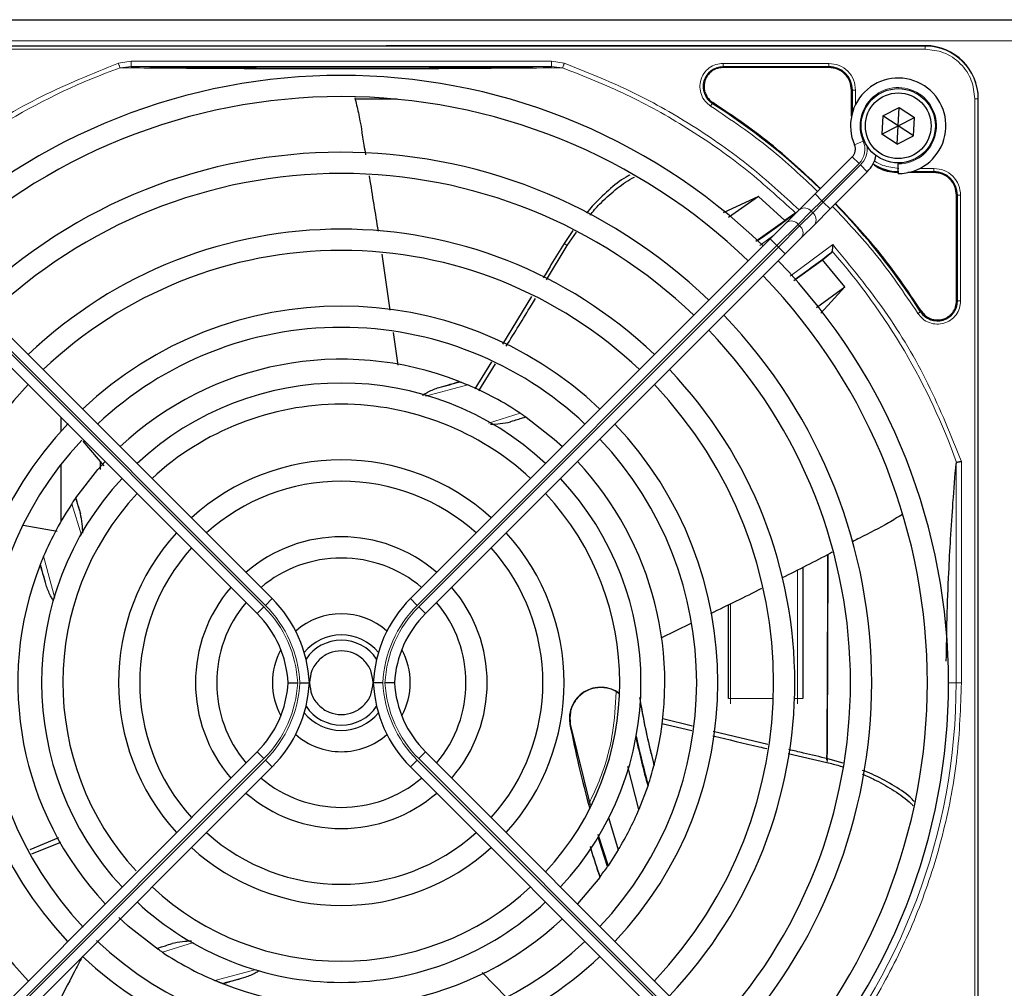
# Paper-space layout 'Blatt3' of a CAD drawing. Header units: millimetres. Extents: x 5 to 418, y 2 to 292.
# Tile 53 of 95: x 60 to 75, y 225 to 241. Entities that reach past the tile are written whole.
import ezdxf

# ---------------------------------------------------------------- set-up
doc = ezdxf.new("R2010")
doc.units = ezdxf.units.MM

psp = doc.layouts.new('Blatt3')

# ---------------------------------------------------------------- linework, layer by layer
at = {"color": 7, "linetype": 'Continuous', "lineweight": 25}
for p, q in [((54.5418, 240.5913), (133.8751, 240.5913)), ((55.8668, 240.1829), (74.2168, 240.1829)), ((74.2168, 240.1829), (65.7467, 240.1829)), ((72.7001, 239.8405), (71.0398, 239.8405)), ((73.0577, 239.0781), (73.0577, 239.4829)), ((65.9168, 239.3413), (65.2591, 239.3413)), ((75.0501, 220.9996), (75.0501, 239.3496)), ((73.5496, 239.0817), (73.8068, 239.2129)), ((73.7918, 238.9246), (73.8068, 239.2129)), ((73.8068, 239.2129), (74.049, 239.0558)), ((73.5496, 239.0817), (73.5347, 238.7934)), ((73.7918, 238.9246), (73.5496, 239.0817)), ((73.7918, 238.9246), (74.049, 239.0558)), ((74.034, 238.7675), (74.049, 239.0558)), ((73.5347, 238.7934), (73.7918, 238.9246)), ((73.7768, 238.6363), (73.7918, 238.9246)), ((74.034, 238.7675), (73.7918, 238.9246)), ((73.7768, 238.6363), (73.5347, 238.7934)), ((73.7768, 238.6363), (74.034, 238.7675)), ((72.4849, 237.8534), (73.0701, 238.4387)), ((73.7918, 238.3413), (73.7918, 238.3246)), ((73.7918, 238.1746), (73.7918, 238.3246)), ((73.3058, 238.203), (72.7206, 237.6177)), ((74.3501, 238.1905), (73.9452, 238.1905)), ((71.5957, 237.8155), (71.0396, 237.557)), ((71.5957, 237.8155), (71.1274, 237.4848)), ((72.011, 237.4386), (71.5957, 237.8155)), ((72.2432, 237.6118), (72.4849, 237.8534)), ((74.7077, 236.1726), (74.7077, 237.8329)), ((72.1668, 237.5471), (72.011, 237.4386)), ((72.0379, 237.4064), (72.2432, 237.6118)), ((72.7206, 237.6177), (72.4789, 237.376)), ((71.5522, 237.1092), (72.011, 237.4386)), ((71.7795, 237.148), (72.0379, 237.4064)), ((72.4789, 237.376), (72.2736, 237.1707)), ((68.6778, 237.2773), (68.5411, 237.0774)), ((68.5905, 237.0422), (68.7348, 237.2514)), ((72.2736, 237.1707), (72.0152, 236.9123)), ((63.956, 231.4961), (58.3041, 237.148)), ((66.1276, 231.4961), (71.7795, 237.148)), ((68.2668, 236.5035), (68.5905, 237.0422)), ((58.0684, 236.9123), (63.7203, 231.2604)), ((65.6759, 236.9073), (65.8032, 236.0261)), ((72.0152, 236.9123), (66.3633, 231.2604)), ((72.603, 236.8202), (72.7465, 236.939)), ((72.7465, 236.939), (72.7532, 236.9532)), ((72.1528, 236.4918), (72.603, 236.8202)), ((72.9551, 236.3968), (72.603, 236.8202)), ((72.5072, 236.0687), (72.9551, 236.3968)), ((72.5744, 235.9827), (72.9551, 236.3968)), ((68.0315, 236.2405), (67.5724, 235.4913)), ((65.854, 235.6746), (65.9281, 235.1619)), ((67.403, 235.2185), (67.1372, 234.7943)), ((67.202, 234.7594), (67.4629, 235.1849)), ((66.8954, 234.907), (66.9052, 234.9032)), ((60.6335, 234.3472), (60.6335, 234.1209)), ((67.9373, 234.3516), (67.9439, 234.347)), ((60.9806, 233.9715), (61.3085, 233.5798)), ((60.6335, 233.601), (60.6335, 232.704)), ((61.2585, 233.5249), (61.2585, 233.6396)), ((60.8648, 233.0702), (60.8694, 233.0767)), ((60.0418, 232.6501), (60.577, 232.5579)), ((60.3094, 232.0282), (60.3133, 232.038)), ((72.2918, 231.9856), (72.2918, 229.9246)), ((71.1251, 229.9246), (71.1251, 231.398)), ((70.5325, 231.1061), (70.0607, 230.8737)), ((70.5591, 229.49), (70.0913, 229.6072)), ((68.6392, 229.5214), (68.9493, 228.2523)), ((70.078, 229.5349), (70.5476, 229.422)), ((75.0501, 220.9996), (75.0501, 229.4697)), ((71.7418, 229.204), (70.8866, 229.4093)), ((63.7203, 229.0888), (58.0684, 223.4369)), ((66.3633, 229.0888), (72.0152, 223.4369)), ((72.0612, 229.0624), (72.6699, 228.9218)), ((72.9281, 228.9093), (72.6881, 228.9797)), ((58.3041, 223.2012), (63.956, 228.8531)), ((71.7795, 223.2012), (66.1276, 228.8531)), ((69.7183, 228.1841), (69.5409, 228.8576)), ((69.9584, 228.8868), (69.9543, 228.8711)), ((69.8577, 228.5502), (69.7183, 228.1841)), ((69.8624, 228.5641), (69.8577, 228.5502)), ((69.24, 228.0547), (69.394, 227.5497)), ((60.5999, 227.7354), (60.1458, 227.5476)), ((69.0735, 227.794), (69.2318, 227.2978)), ((60.1803, 227.4873), (60.6335, 227.6698)), ((69.394, 227.5497), (69.2318, 227.2978)), ((69.2318, 227.2978), (69.226, 227.2895)), ((69.1011, 227.1163), (68.7516, 226.7005)), ((69.1068, 227.1238), (69.1011, 227.1163)), ((62.1463, 225.9976), (62.1397, 226.0022)), ((67.6347, 225.2299), (67.2547, 225.6204)), ((63.1882, 225.4422), (63.1784, 225.4461))]:
    psp.add_line(p, q, dxfattribs=at)
at = {"color": 7, "linetype": 'Continuous', "lineweight": 18}
for p, q in [((54.5418, 240.2579), (133.8751, 240.2579)), ((74.2168, 240.1776), (55.8668, 240.1776)), ((74.2168, 240.1278), (55.8668, 240.1278)), ((74.2168, 240.1829), (74.2168, 240.1776)), ((74.2168, 240.1278), (74.2168, 240.1776)), ((61.5389, 239.9067), (61.7408, 239.9398)), ((61.5645, 239.835), (61.7408, 239.8565)), ((61.7408, 239.9398), (68.3428, 239.9398)), ((61.7408, 239.8565), (68.3428, 239.8565)), ((68.3428, 239.9398), (68.5442, 239.9069)), ((68.3428, 239.8565), (68.5187, 239.8351)), ((71.0398, 239.9054), (72.7001, 239.9054)), ((71.0398, 239.8555), (72.7001, 239.8555)), ((71.0398, 239.8405), (71.0398, 239.8555)), ((72.7001, 239.8405), (72.7001, 239.8555)), ((73.0577, 239.4829), (73.0727, 239.4829)), ((73.0727, 239.4829), (73.0727, 239.1375)), ((73.1226, 239.4829), (73.1226, 239.2632)), ((74.995, 220.9996), (74.995, 239.3496)), ((74.995, 239.3496), (75.0448, 239.3496)), ((75.0448, 220.9996), (75.0448, 239.3496)), ((75.0448, 239.3496), (75.0501, 239.3496)), ((70.8785, 239.2893), (70.8704, 239.2767)), ((73.2423, 238.6837), (73.1049, 238.6234)), ((73.1762, 238.3326), (73.0701, 238.4387)), ((73.1762, 238.3326), (72.591, 237.7474)), ((72.6145, 237.7238), (73.1998, 238.309)), ((73.3058, 238.203), (73.1998, 238.309)), ((74.1304, 238.2554), (74.35, 238.2554)), ((74.0047, 238.2055), (74.3501, 238.2055)), ((74.3501, 238.1905), (74.3501, 238.2055)), ((72.591, 237.7474), (72.4849, 237.8534)), ((74.7077, 237.8329), (74.7227, 237.8329)), ((74.7227, 237.8329), (74.7227, 236.1726)), ((74.7726, 237.8329), (74.7726, 236.1726)), ((72.591, 237.7474), (72.4243, 237.5807)), ((72.4479, 237.5571), (72.6145, 237.7238)), ((72.591, 237.7474), (72.6145, 237.7238)), ((72.7206, 237.6177), (72.6145, 237.7238)), ((72.4243, 237.5807), (72.2189, 237.3753)), ((72.2425, 237.3517), (72.4479, 237.5571)), ((72.4479, 237.5571), (72.4243, 237.5807)), ((72.2189, 237.3753), (71.8856, 237.042)), ((71.9092, 237.0184), (72.2425, 237.3517)), ((72.2189, 237.3753), (72.2425, 237.3517)), ((71.835, 237.2035), (71.6194, 237.0455)), ((63.8264, 231.3665), (58.1744, 237.0184)), ((58.198, 237.042), (63.85, 231.39)), ((71.8856, 237.042), (66.2337, 231.39)), ((66.2572, 231.3665), (71.9092, 237.0184)), ((68.5905, 237.0422), (68.5411, 237.0774)), ((71.8856, 237.042), (71.7795, 237.148)), ((71.9092, 237.0184), (71.8856, 237.042)), ((72.0152, 236.9123), (71.9092, 237.0184)), ((72.0919, 236.5597), (72.7628, 237.0572)), ((74.7077, 236.1726), (74.7227, 236.1726)), ((74.1439, 236.0032), (74.1565, 236.0113)), ((67.0293, 234.8524), (66.3639, 234.6757)), ((67.3551, 234.2531), (67.8509, 234.4102)), ((74.7015, 233.6192), (74.7015, 230.1746)), ((74.7845, 233.648), (74.7845, 230.1746)), ((60.9619, 232.4926), (60.8062, 232.9837)), ((60.3641, 232.1621), (60.5389, 231.5037)), ((72.2085, 229.9246), (72.2085, 231.9429)), ((63.85, 231.39), (63.956, 231.4961)), ((66.2337, 231.39), (66.1276, 231.4961)), ((63.7203, 231.2604), (63.8264, 231.3665)), ((66.3633, 231.2604), (66.2572, 231.3665)), ((71.1585, 231.4144), (71.1585, 229.9246)), ((74.5835, 230.1746), (74.7015, 230.1746)), ((74.7845, 230.1746), (74.7015, 230.1746)), ((71.1251, 229.9246), (71.1585, 229.9246)), ((71.1585, 229.9246), (71.1585, 229.8413)), ((71.1585, 229.9246), (71.8289, 229.9246)), ((72.1624, 229.9246), (72.2085, 229.9246)), ((72.2085, 229.9246), (72.2085, 229.8413)), ((72.2918, 229.9246), (72.2085, 229.9246)), ((68.6392, 229.5214), (68.634, 229.5204)), ((58.1744, 223.3308), (63.8264, 228.9828)), ((63.85, 228.9592), (58.198, 223.3072)), ((63.7203, 229.0888), (63.8264, 228.9828)), ((63.85, 228.9592), (63.956, 228.8531)), ((66.2337, 228.9592), (66.1276, 228.8531)), ((66.2337, 228.9592), (71.8856, 223.3072)), ((66.3633, 229.0888), (66.2572, 228.9828)), ((71.9092, 223.3308), (66.2572, 228.9828)), ((72.6699, 228.9218), (72.6881, 228.9797)), ((62.7185, 226.093), (62.2327, 225.939)), ((63.0543, 225.4969), (63.7049, 225.6696))]:
    psp.add_line(p, q, dxfattribs=at)
at = {"color": 7, "linetype": 'Continuous', "lineweight": 25, "flags": 128}
for points in [[(67.9439, 234.347), (68.3876, 234.0004), (68.5159, 233.8844)], [(60.8694, 233.0767), (61.2177, 233.5224), (61.3373, 233.6542)], [(69.226, 227.2895), (69.1352, 227.5635), (69.0769, 227.7484)], [(62.1397, 226.0022), (61.694, 226.3505), (61.5466, 226.4847)]]:
    psp.add_lwpolyline(points, dxfattribs=at)
at = {"color": 7, "linetype": 'Continuous', "lineweight": 25}
for radius in [0.5833, 0.5167]:
    psp.add_circle((73.7918, 238.9246), radius, dxfattribs=at)
for centre, radius, start, end in [((74.2168, 239.3496), 0.8333, 360, 90), ((72.7001, 239.4829), 0.3725, 360, 90), ((65.0418, 230.1746), 9.5417, 46.02565, 133.99915), ((73.7918, 238.9246), 0.75, 270, 203.67631), ((65.0418, 230.1746), 9.2083, 90, 133.96292), ((65.0418, 230.1746), 9.2083, 46.03708, 90), ((65.0418, 230.1746), 10.8083, 45.88355, 57.36633), ((72.9523, 238.5565), 0.1667, 315, 23.67631), ((65.0418, 230.1746), 8.3333, 46.14599, 134.02698), ((72.9523, 238.5565), 0.5, 315, 348.57951), ((73.8001, 238.9329), 0.7275, 236.32671, 270), ((65.0418, 230.1746), 8, 90, 133.80625), ((65.0418, 230.1746), 8, 46.19375, 90), ((74.3501, 237.8329), 0.3725, 360, 90), ((65.0418, 230.1746), 10.8083, 32.63367, 44.11645), ((62.5476, 250.1326), 15.8406, 304.77699, 307.39093), ((65.0418, 230.1746), 7.125, 46.34037, 133.65963), ((65.0418, 230.1746), 6.7917, 90, 133.59383), ((65.0418, 230.1746), 6.7917, 46.40617, 90), ((62.5476, 250.1326), 16.676, 305.2521, 307.70462), ((65.0418, 230.1746), 9.5417, 316.00085, 43.99915), ((65.0418, 230.1746), 9.2083, 316.03708, 43.96292), ((65.0418, 230.1746), 5.9167, 46.61418, 133.38582), ((74.4085, 236.1726), 0.3142, 212.63367, 0), ((65.0418, 230.1746), 8.3333, 316.14599, 43.85401), ((65.0418, 230.1746), 5.5833, 90, 133.28942), ((65.0418, 230.1746), 5.5833, 46.71058, 90), ((65.0418, 230.1746), 8, 316.19375, 43.80625), ((65.0418, 230.1746), 5.0825, 68.61111, 133.12079), ((65.0418, 230.1746), 7.125, 316.34037, 43.65963), ((65.0418, 230.1746), 6.7917, 136.40617, 223.59383), ((65.0418, 230.1746), 4.7083, 47.02859, 132.97141), ((62.5476, 250.1326), 15.8406, 284.73484, 285.96759), ((65.0418, 230.1746), 5.0825, 56.44769, 66.98022), ((65.0418, 230.1746), 6.7917, 316.40617, 43.59383), ((65.0418, 230.1746), 4.375, 90, 132.81678), ((65.0418, 230.1746), 4.375, 47.18322, 90), ((65.0418, 230.1746), 5.9167, 136.523, 223.38582), ((65.0418, 230.1746), 5.9167, 316.61418, 43.38582), ((65.0418, 230.1746), 5.5833, 136.93387, 223.43808), ((65.0418, 230.1746), 5.5833, 316.71058, 43.28942), ((65.0418, 230.1746), 3.5, 47.7294, 132.2706), ((65.0418, 230.1746), 5.0825, 345.32235, 43.12079), ((65.0418, 230.1746), 4.7083, 137.02859, 222.97141), ((65.0418, 230.1746), 3.1667, 90, 131.98304), ((65.0418, 230.1746), 3.1667, 48.01696, 90), ((65.0418, 230.1746), 4.7083, 317.02859, 42.97141), ((65.0418, 230.1746), 4.375, 137.18322, 222.5114), ((65.0418, 230.1746), 4.375, 317.18322, 42.81678), ((65.0418, 230.1746), 5.0825, 146.44769, 156.98022), ((65.0418, 230.1746), 3.5, 137.7294, 222.2706), ((65.0418, 230.1746), 3.5, 317.7294, 42.2706), ((65.0418, 230.1746), 2.2917, 49.17065, 130.82935), ((65.0418, 230.1746), 3.1667, 138.01696, 221.98304), ((65.0418, 230.1746), 3.1667, 318.01696, 41.98304), ((65.0418, 230.1746), 1.9583, 90, 130.11786), ((65.0418, 230.1746), 1.9583, 49.88214, 90), ((65.0418, 230.1746), 5.0825, 158.61111, 223.12079), ((45.0838, 227.6804), 15.8406, 14.73484, 15.96759), ((65.0418, 230.1746), 2.2917, 139.17065, 220.82935), ((65.0418, 230.1746), 2.2917, 319.17065, 40.82935), ((65.0418, 230.1746), 1.9583, 139.88214, 220.11786), ((62.5418, 230.0819), 2, 2.65732, 45), ((67.5418, 230.0819), 2, 135, 177.34268), ((65.0418, 230.1746), 1.9583, 319.88214, 40.11786), ((62.5418, 230.0819), 1.6667, 3.18929, 45), ((65.0418, 230.1746), 1.0833, 48.58903, 131.41097), ((67.5418, 230.0819), 1.6667, 135, 176.81071), ((65.0418, 230.1746), 0.75, 90, 140.86857), ((65.0418, 230.1746), 0.6667, 33.7452, 146.2548), ((65.0418, 230.1746), 0.75, 39.13143, 90), ((65.0418, 230.1746), 1.0833, 151.29385, 208.70615), ((65.0418, 230.1746), 1.0833, 331.29384, 28.70616), ((62.5418, 230.2673), 1.6667, 315, 356.81071), ((62.5418, 230.2673), 2, 315, 357.34268), ((67.5418, 230.2673), 2, 182.65732, 225), ((67.5418, 230.2673), 1.6667, 183.18929, 225), ((69.1161, 229.6131), 0.4909, 52.71206, 190.88967), ((65.0418, 230.1746), 0.6667, 213.7452, 326.2548), ((84.9998, 232.6689), 15.5175, 190.44251, 194.16656), ((65.0418, 230.1746), 0.75, 219.13143, 320.86857), ((84.9998, 232.6689), 16.6659, 190.88967, 195.56108), ((65.0418, 230.1746), 1.0833, 228.58903, 270), ((65.0418, 230.1746), 1.0833, 270, 311.41097), ((84.9998, 232.6689), 15.6923, 192.34899, 195.21644), ((84.9998, 232.6689), 15.6841, 192.27781, 195.17181), ((65.0418, 230.1746), 5.0825, 341.52584, 345.13904), ((65.0418, 230.1746), 1.9583, 229.88214, 310.11786), ((65.0418, 230.1746), 2.2917, 229.17065, 270), ((65.0418, 230.1746), 2.2917, 270, 310.82935), ((65.0418, 230.1746), 5.0825, 328.90506, 336.94357), ((65.0418, 230.1746), 3.1667, 228.01696, 311.98304), ((65.0418, 230.1746), 3.5, 227.7294, 270), ((65.0418, 230.1746), 3.5, 270, 312.2706), ((84.9998, 232.6689), 16.8325, 197.65463, 199.2337), ((65.0418, 230.1746), 5.0825, 323.11197, 325.41226), ((65.0418, 230.1746), 4.375, 227.18322, 312.81678), ((65.0418, 230.1746), 4.7083, 227.02859, 270), ((65.0418, 230.1746), 4.7083, 270, 312.97141), ((65.0418, 230.1746), 5.0825, 248.61111, 313.12079), ((65.0418, 230.1746), 5.5833, 226.47367, 313.28942), ((65.0418, 230.1746), 5.9167, 226.53316, 270), ((65.0418, 230.1746), 5.0825, 236.44769, 246.98022), ((65.0418, 230.1746), 5.9167, 270, 313.38582), ((67.536, 210.2166), 15.8406, 104.73484, 105.96759)]:
    psp.add_arc(centre, radius, start, end, dxfattribs=at)
at = {"color": 7, "linetype": 'Continuous', "lineweight": 18}
for centre, radius, start, end in [((74.2168, 239.3496), 0.828, 0, 90), ((65.0418, 230.1746), 10.2672, 109.79676, 131.31692), ((71.0398, 239.5413), 0.3142, 90, 237.36633), ((73.7918, 238.9246), 0.6, 270, 203.67631), ((72.9523, 238.5565), 0.3167, 315, 23.67631), ((72.9523, 238.5565), 0.35, 315, 9.63708), ((72.3173, 237.5002), 0.1339, 36.95053, 123.57825), ((72.3674, 237.4501), 0.1339, 326.42175, 53.04947), ((72.1119, 237.2948), 0.1339, 36.95053, 123.57825), ((72.162, 237.2447), 0.1339, 326.42175, 53.04947), ((65.0418, 230.1746), 10.2672, 19.69498, 41.31692), ((62.5476, 250.1326), 16.676, 288.00213, 288.8569), ((45.0838, 227.6804), 16.676, 18.00213, 18.8569), ((62.5418, 230.0819), 1.8167, 2.92572, 45), ((62.5418, 230.0819), 1.85, 2.87296, 45), ((67.5418, 230.0819), 1.85, 135, 177.12704), ((67.5418, 230.0819), 1.8167, 135, 177.07428), ((62.5418, 230.2673), 1.8167, 315, 357.07428), ((62.5418, 230.2673), 1.85, 315, 357.12704), ((67.5418, 230.2673), 1.85, 182.87296, 225), ((67.5418, 230.2673), 1.8167, 182.92572, 225), ((65.0418, 230.1746), 9.6597, 318.54968, 360), ((67.536, 210.2166), 16.676, 108.00213, 108.8569)]:
    psp.add_arc(centre, radius, start, end, dxfattribs=at)
at = {"color": 7, "linetype": 'Continuous', "lineweight": 25}
for major_axis, start_param, end_param in [((0, 6.5204), 3.9746337, 4.5337937), ((0, 6.9626), 4.031821, 4.5459908)]:
    psp.add_ellipse((72.6302, 233.3413), major_axis=major_axis, ratio=0.0087269, start_param=start_param, end_param=end_param, dxfattribs=at)
at = {"color": 7, "linetype": 'Continuous', "lineweight": 18}
for points, knots in [([(74.995, 239.3496), (74.9846, 239.4475), (74.9686, 239.5981), (74.8716, 239.7793), (74.7711, 239.9039), (74.6465, 240.0044), (74.4653, 240.1014), (74.3147, 240.1174), (74.2168, 240.1278)], [0, 0, 0, 0, 0.2394568, 0.3683607, 0.5, 0.6316393, 0.7605432, 1, 1, 1, 1]), ([(58.1592, 237.8956), (58.4983, 238.1754), (59.1767, 238.7353), (60.3155, 239.4129), (61.1312, 239.7422), (61.5389, 239.9067)], [0, 0, 0, 0, 0.3332143, 0.6667754, 1, 1, 1, 1]), ([(61.5645, 239.835), (61.5632, 239.8386), (61.5606, 239.8459), (61.5543, 239.8634), (61.547, 239.8841), (61.5416, 239.8991), (61.5389, 239.9067)], [0, 0, 0, 0, 0.25, 0.5, 0.75, 1, 1, 1, 1]), ([(61.5645, 239.835), (61.7671, 239.8334), (62.1489, 239.8305), (62.7361, 239.8259), (63.2105, 239.8237), (63.5772, 239.8213), (63.8494, 239.8204), (64.2005, 239.8214), (64.6305, 239.8202), (65.1856, 239.8177), (65.7725, 239.8225), (66.3606, 239.8198), (67.003, 239.8247), (67.7329, 239.828), (68.248, 239.8327), (68.5187, 239.8351)], [0, 0, 0, 0, 0.0992266, 0.1869854, 0.2680266, 0.3050007, 0.3411624, 0.3801061, 0.4467472, 0.5120558, 0.5978149, 0.6780584, 0.7487781, 0.8679482, 1, 1, 1, 1]), ([(68.5442, 239.9069), (68.5422, 239.9013), (68.5383, 239.8907), (68.5318, 239.8723), (68.5257, 239.8552), (68.5211, 239.8421), (68.5194, 239.8372), (68.5187, 239.8351)], [0, 0, 0, 0, 0.18519781, 0.3532781, 0.6370716, 0.85275733, 1, 1, 1, 1]), ([(68.5187, 239.8351), (68.8562, 239.702), (69.5311, 239.4357), (70.4814, 238.9019), (71.3791, 238.2839), (71.9154, 237.7952), (72.1836, 237.5509)], [0, 0, 0, 0, 0.25, 0.5, 0.75, 1, 1, 1, 1]), ([(68.5442, 239.9069), (68.8899, 239.7703), (69.5835, 239.4963), (70.5591, 238.9438), (71.4562, 238.3209), (71.9823, 237.8347), (72.2337, 237.6022)], [0, 0, 0, 0, 0.25426462, 0.51002156, 0.7657785, 1, 1, 1, 1]), ([(70.8435, 239.2346), (70.8134, 239.258), (70.7515, 239.3061), (70.6928, 239.4116), (70.6695, 239.5287), (70.6846, 239.6452), (70.7347, 239.7515), (70.8175, 239.8375), (70.9238, 239.8948), (71.0018, 239.9019), (71.0398, 239.9054)], [0, 0, 0, 0, 0.1217127, 0.2499999, 0.378287, 0.4999997, 0.6217125, 0.7499999, 0.8782872, 1, 1, 1, 1]), ([(72.7001, 239.9054), (72.7554, 239.899), (72.8662, 239.8864), (73.0058, 239.7887), (73.1035, 239.649), (73.1162, 239.5383), (73.1226, 239.4829)], [0, 0, 0, 0, 0.2499997, 0.4999995, 0.7499997, 1, 1, 1, 1]), ([(70.8435, 239.2346), (70.8469, 239.2399), (70.8537, 239.2506), (70.8624, 239.2642), (70.8687, 239.2741), (70.8698, 239.2758), (70.8704, 239.2767)], [0, 0, 0, 0, 0.25, 0.5, 0.75, 1, 1, 1, 1]), ([(72.5249, 237.8934), (72.2828, 238.1218), (71.7596, 238.6152), (71.1636, 239.0182), (70.8435, 239.2346)], [0, 0, 0, 0, 0.46282559, 1, 1, 1, 1]), ([(73.4168, 238.3761), (73.421, 238.3726), (73.4602, 238.3401), (73.5858, 238.2808), (73.7157, 238.2654), (73.8002, 238.2554)], [0, 0, 0, 0, 0.039961, 0.3759161, 1, 1, 1, 1]), ([(74.35, 238.2554), (74.4054, 238.249), (74.5161, 238.2364), (74.6558, 238.1387), (74.7535, 237.999), (74.7662, 237.8883), (74.7726, 237.8329)], [0, 0, 0, 0, 0.2499998, 0.4999995, 0.7499998, 1, 1, 1, 1]), ([(74.7726, 237.8329), (74.7663, 237.8329), (74.7536, 237.8329), (74.7374, 237.8329), (74.7258, 237.8329), (74.7237, 237.8329), (74.7227, 237.8329)], [0, 0, 0, 0, 0.2499974, 0.4999983, 0.7499991, 1, 1, 1, 1]), ([(74.1018, 235.9763), (73.8854, 236.2964), (73.4824, 236.8924), (72.989, 237.4156), (72.7606, 237.6577)], [0, 0, 0, 0, 0.5371744, 1, 1, 1, 1]), ([(72.7628, 237.0572), (73.0447, 236.7154), (73.6088, 236.0314), (74.2902, 234.8824), (74.6198, 234.0593), (74.7845, 233.648)], [0, 0, 0, 0, 0.3332125, 0.6667773, 1, 1, 1, 1]), ([(74.7726, 236.1726), (74.7691, 236.1347), (74.762, 236.0566), (74.7048, 235.9503), (74.6187, 235.8675), (74.5124, 235.8174), (74.3959, 235.8023), (74.2788, 235.8256), (74.1733, 235.8843), (74.1252, 235.9462), (74.1018, 235.9763)], [0, 0, 0, 0, 0.12171258, 0.25, 0.37828742, 0.5, 0.62171258, 0.75, 0.87828742, 1, 1, 1, 1]), ([(74.1439, 236.0032), (74.143, 236.0026), (74.1413, 236.0015), (74.1314, 235.9952), (74.1178, 235.9865), (74.1071, 235.9797), (74.1018, 235.9763)], [0, 0, 0, 0, 0.25, 0.5, 0.75, 1, 1, 1, 1]), ([(74.7845, 230.1746), (74.771, 229.7852), (74.7439, 229.0029), (74.524, 227.8417), (74.1736, 226.7081), (73.6835, 225.6275), (73.0775, 224.6129), (72.5785, 224.0096), (72.3302, 223.7094)], [0, 0, 0, 0, 0.1652331, 0.3319994, 0.5, 0.6679894, 0.8347613, 1, 1, 1, 1]), ([(68.9397, 228.2914), (68.9848, 228.3868), (69.1495, 228.735), (69.3199, 229.3182), (69.349, 229.8122), (69.3616, 230.0265)], [0, 0, 0, 0, 0.1759731, 0.6425035, 1, 1, 1, 1])]:
    psp.add_open_spline(points, degree=3, knots=knots, dxfattribs=at)
for points in [[(61.7408, 239.9398), (61.7408, 239.929), (61.7408, 239.9074), (61.7408, 239.8801), (61.7408, 239.8608), (61.7408, 239.8579), (61.7408, 239.8565)], [(68.3428, 239.9398), (68.3428, 239.929), (68.3428, 239.9074), (68.3428, 239.8801), (68.3428, 239.8608), (68.3428, 239.8579), (68.3428, 239.8565)], [(71.0398, 239.9054), (71.0398, 239.8991), (71.0398, 239.8864), (71.0398, 239.8702), (71.0398, 239.8586), (71.0398, 239.8565), (71.0398, 239.8555)], [(72.7001, 239.9054), (72.7001, 239.8991), (72.7001, 239.8864), (72.7001, 239.8702), (72.7001, 239.8586), (72.7001, 239.8565), (72.7001, 239.8555)], [(73.1226, 239.4829), (73.1163, 239.4829), (73.1036, 239.4829), (73.0874, 239.4829), (73.0758, 239.4829), (73.0737, 239.4829), (73.0727, 239.4829)], [(74.35, 238.2554), (74.35, 238.2491), (74.3501, 238.2364), (74.3501, 238.2202), (74.3501, 238.2086), (74.3501, 238.2065), (74.3501, 238.2055)], [(74.7726, 236.1726), (74.7663, 236.1726), (74.7536, 236.1726), (74.7374, 236.1726), (74.7258, 236.1726), (74.7237, 236.1726), (74.7227, 236.1726)]]:
    psp.add_open_spline(points, degree=3, dxfattribs=at)
at = {"color": 7, "linetype": 'Continuous', "lineweight": 25}
for points, knots in [([(61.7408, 239.8565), (61.9343, 239.854), (62.3007, 239.8493), (62.863, 239.8437), (63.3607, 239.8396), (63.8191, 239.8369), (64.2479, 239.8351), (64.6943, 239.8339), (65.2012, 239.8336), (65.7394, 239.8347), (66.293, 239.837), (66.8968, 239.8408), (67.5938, 239.8471), (68.0819, 239.8532), (68.3428, 239.8565)], [0, 0, 0, 0, 0.0996723, 0.1887309, 0.2688678, 0.3273434, 0.3895643, 0.4520047, 0.5145617, 0.5996547, 0.6762195, 0.7501682, 0.8664354, 1, 1, 1, 1]), ([(65.2532, 239.3661), (65.273, 239.2873), (65.3348, 239.0416), (65.376, 238.7399), (65.4134, 238.5203), (65.422, 238.4701)], [0, 0, 0, 0, 0.26698236, 0.83239957, 1, 1, 1, 1]), ([(72.5708, 237.9393), (72.3278, 238.1686), (71.8013, 238.6653), (71.2015, 239.0709), (70.8785, 239.2893)], [0, 0, 0, 0, 0.4615059, 1, 1, 1, 1]), ([(73.3908, 238.3307), (73.4312, 238.2997), (73.5495, 238.2091), (73.7007, 238.1979), (73.8001, 238.1905)], [0, 0, 0, 0, 0.3420799, 1, 1, 1, 1]), ([(65.4779, 238.1373), (65.4793, 238.1288), (65.5281, 237.8388), (65.5738, 237.5483), (65.6182, 237.2663)], [0, 0, 0, 0, 0.0292233, 1, 1, 1, 1]), ([(69.5771, 238.1496), (69.5563, 238.1398), (69.4364, 238.0833), (69.239, 237.9103), (69.0316, 237.719), (68.9238, 237.5887), (68.8934, 237.552)], [0, 0, 0, 0, 0.0808991, 0.4647286, 0.8493163, 1, 1, 1, 1]), ([(68.9465, 237.5196), (68.9964, 237.578), (69.1199, 237.7228), (69.3425, 237.9182), (69.5285, 238.0629), (69.6364, 238.1132), (69.6491, 238.1191)], [0, 0, 0, 0, 0.2407533, 0.5970669, 0.9525618, 1, 1, 1, 1]), ([(74.1565, 236.0113), (73.9381, 236.3343), (73.5325, 236.9341), (73.0358, 237.4606), (72.8065, 237.7036)], [0, 0, 0, 0, 0.5384941, 1, 1, 1, 1]), ([(68.5411, 237.0774), (68.473, 236.9639), (68.3642, 236.7825), (68.2534, 236.6022), (68.2118, 236.5347)], [0, 0, 0, 0, 0.6253226, 1, 1, 1, 1]), ([(72.7628, 237.0572), (72.7615, 237.0437), (72.7594, 237.0213), (72.757, 236.9915), (72.7547, 236.9687), (72.7536, 236.9581), (72.7532, 236.9532)], [0, 0, 0, 0, 0.336126, 0.560864, 0.79606, 1, 1, 1, 1]), ([(67.6326, 235.4615), (67.7654, 235.676), (67.9194, 235.925), (68.0701, 236.1761), (68.0909, 236.2108)], [0, 0, 0, 0, 0.8617793, 1, 1, 1, 1]), ([(66.5766, 234.8129), (66.6279, 234.827), (66.7232, 234.8532), (66.8258, 234.8836), (66.885, 234.9022), (66.892, 234.9055), (66.8954, 234.907)], [0, 0, 0, 0, 0.3307022, 0.6139144, 0.8132321, 1, 1, 1, 1]), ([(66.9052, 234.9032), (66.9057, 234.903), (66.9066, 234.9026), (66.9123, 234.9004), (66.9214, 234.8967), (66.9405, 234.8891), (66.9766, 234.8745), (67.0101, 234.8604), (67.0293, 234.8524)], [0, 0, 0, 0, 0.0782241, 0.1598696, 0.2574567, 0.3644063, 0.6366001, 1, 1, 1, 1]), ([(66.3192, 234.6924), (66.3206, 234.6932), (66.3403, 234.7053), (66.3699, 234.7223), (66.4527, 234.7687), (66.5197, 234.7926), (66.5766, 234.8129)], [0, 0, 0, 0, 0.01586911, 0.23562704, 0.35126264, 1, 1, 1, 1]), ([(67.8509, 234.4102), (67.8629, 234.4022), (67.8856, 234.3871), (67.9102, 234.3703), (67.9244, 234.3605), (67.9317, 234.3555), (67.9363, 234.3523), (67.937, 234.3518), (67.9373, 234.3516)], [0, 0, 0, 0, 0.2946555, 0.558446, 0.6795519, 0.7970431, 0.8989768, 1, 1, 1, 1]), ([(67.3838, 234.2343), (67.4354, 234.2368), (67.5463, 234.2423), (67.6473, 234.2623), (67.7013, 234.273)], [0, 0, 0, 0, 0.4656174, 1, 1, 1, 1]), ([(67.9439, 234.347), (67.9399, 234.3463), (67.9317, 234.3448), (67.8829, 234.3301), (67.8072, 234.3064), (67.7376, 234.2844), (67.7013, 234.273)], [0, 0, 0, 0, 0.222031, 0.4518514, 0.7146841, 1, 1, 1, 1]), ([(74.5475, 230.5143), (74.5509, 230.7404), (74.558, 231.2214), (74.5831, 231.8616), (74.6151, 232.4638), (74.6535, 233.0409), (74.6847, 233.4173), (74.7015, 233.6192)], [0, 0, 0, 0, 0.1908903, 0.4060411, 0.5762921, 0.77266, 1, 1, 1, 1]), ([(74.7083, 233.6348), (74.7075, 233.6344), (74.7056, 233.6337), (74.7028, 233.6291), (74.702, 233.6233), (74.7015, 233.6192)], [0, 0, 0, 0, 0.2155213, 0.4481091, 1, 1, 1, 1]), ([(74.7845, 233.648), (74.7751, 233.6464), (74.7591, 233.6436), (74.7372, 233.6398), (74.7197, 233.6368), (74.712, 233.6354), (74.7083, 233.6348)], [0, 0, 0, 0, 0.2931583, 0.502984, 0.7624143, 1, 1, 1, 1]), ([(60.8062, 232.9837), (60.8142, 232.9957), (60.8293, 233.0184), (60.8461, 233.043), (60.8559, 233.0572), (60.8609, 233.0645), (60.8641, 233.0691), (60.8646, 233.0698), (60.8648, 233.0702)], [0, 0, 0, 0, 0.2946555, 0.558446, 0.6795519, 0.7970431, 0.8989768, 1, 1, 1, 1]), ([(60.8694, 233.0767), (60.8701, 233.0727), (60.8716, 233.0645), (60.8863, 233.0157), (60.9101, 232.94), (60.932, 232.8704), (60.9435, 232.8341)], [0, 0, 0, 0, 0.222031, 0.4518514, 0.7146841, 1, 1, 1, 1]), ([(60.9817, 232.5222), (60.9793, 232.5719), (60.9738, 232.6808), (60.9542, 232.7801), (60.9435, 232.8341)], [0, 0, 0, 0, 0.4563807, 1, 1, 1, 1]), ([(73.858, 232.8195), (73.7861, 232.7744), (73.5685, 232.6377), (73.2998, 232.508), (73.111, 232.409), (73.0744, 232.3898)], [0, 0, 0, 0, 0.2845254, 0.8613524, 1, 1, 1, 1]), ([(72.7621, 232.227), (72.7503, 232.2209), (72.4872, 232.0836), (72.2227, 231.9492), (71.9701, 231.8207)], [0, 0, 0, 0, 0.0449606, 1, 1, 1, 1]), ([(60.3641, 232.1621), (60.356, 232.1429), (60.3419, 232.1094), (60.3273, 232.0733), (60.3197, 232.0542), (60.3161, 232.0451), (60.3138, 232.0394), (60.3134, 232.0385), (60.3133, 232.038)], [0, 0, 0, 0, 0.3633999, 0.6355937, 0.7425433, 0.8401304, 0.9217759, 1, 1, 1, 1]), ([(60.4035, 231.7094), (60.3894, 231.7607), (60.3632, 231.856), (60.3328, 231.9586), (60.3142, 232.0178), (60.3109, 232.0248), (60.3094, 232.0282)], [0, 0, 0, 0, 0.33070216, 0.61391441, 0.81323212, 1, 1, 1, 1]), ([(60.5209, 231.4572), (60.5102, 231.4753), (60.4939, 231.5031), (60.4479, 231.5855), (60.4239, 231.6525), (60.4035, 231.7094)], [0, 0, 0, 0, 0.219513, 0.3375758, 1, 1, 1, 1]), ([(71.646, 231.6546), (71.6448, 231.654), (71.379, 231.5177), (71.1099, 231.3879), (70.8421, 231.2586)], [0, 0, 0, 0, 0.00448685, 1, 1, 1, 1]), ([(64.2059, 230.1746), (64.2063, 230.1746), (64.2071, 230.1746), (64.2136, 230.1746), (64.224, 230.1746), (64.238, 230.1746), (64.2555, 230.1746), (64.2757, 230.1746), (64.2984, 230.1746), (64.3194, 230.1746), (64.3378, 230.1746), (64.3489, 230.1746), (64.3551, 230.1746), (64.3561, 230.1746)], [0, 0, 0, 0, 0.1056469, 0.2143595, 0.3200059, 0.4287119, 0.5344375, 0.6432206, 0.7490982, 0.8580392, 0.9220434, 0.9867022, 1, 1, 1, 1]), ([(64.3895, 230.1746), (64.3905, 230.1746), (64.3966, 230.1746), (64.4077, 230.1746), (64.4259, 230.1746), (64.4469, 230.1746), (64.4694, 230.1746), (64.4898, 230.1746), (64.5072, 230.1746), (64.5214, 230.1746), (64.5317, 230.1746), (64.5384, 230.1746), (64.5392, 230.1746), (64.5397, 230.1746)], [0, 0, 0, 0, 0.0134205, 0.077283, 0.1417958, 0.2476476, 0.3565616, 0.4623038, 0.5711052, 0.676797, 0.7855504, 0.8912423, 1, 1, 1, 1]), ([(65.6941, 230.1746), (65.6931, 230.1746), (65.687, 230.1746), (65.6759, 230.1746), (65.6577, 230.1746), (65.6367, 230.1746), (65.6142, 230.1746), (65.5938, 230.1746), (65.5764, 230.1746), (65.5622, 230.1746), (65.5519, 230.1746), (65.5452, 230.1746), (65.5444, 230.1746), (65.544, 230.1746)], [0, 0, 0, 0, 0.0134205, 0.077283, 0.1417958, 0.2476476, 0.3565616, 0.4623038, 0.5711052, 0.676797, 0.7855504, 0.8912423, 1, 1, 1, 1]), ([(65.8777, 230.1746), (65.8773, 230.1746), (65.8765, 230.1746), (65.87, 230.1746), (65.8596, 230.1746), (65.8456, 230.1746), (65.8281, 230.1746), (65.8079, 230.1746), (65.7852, 230.1746), (65.7642, 230.1746), (65.7458, 230.1746), (65.7347, 230.1746), (65.7286, 230.1746), (65.7275, 230.1746)], [0, 0, 0, 0, 0.1056469, 0.2143595, 0.3200059, 0.4287119, 0.5344375, 0.6432206, 0.7490982, 0.8580392, 0.9220434, 0.9867022, 1, 1, 1, 1]), ([(69.4105, 229.9928), (69.4033, 230.0005), (69.3527, 230.0543), (69.2134, 230.098), (69.0228, 230.1033), (68.8414, 230.0289), (68.7045, 229.8928), (68.6246, 229.7127), (68.6343, 229.5851), (68.6392, 229.5214)], [0, 0, 0, 0, 0.0268878, 0.1890732, 0.3512585, 0.5134439, 0.6756293, 0.8378146, 1, 1, 1, 1]), ([(69.7282, 229.9447), (69.7499, 229.8175), (69.7968, 229.5431), (69.8699, 229.2268), (69.92, 229.0244), (69.9415, 228.9427), (69.9549, 228.895), (69.9573, 228.8895), (69.9584, 228.8868)], [0, 0, 0, 0, 0.3077736, 0.6634897, 0.7758128, 0.8710995, 0.9379337, 1, 1, 1, 1]), ([(70.8811, 229.3418), (71.1227, 229.2827), (71.4051, 229.2137), (71.6883, 229.1484), (71.7292, 229.139)], [0, 0, 0, 0, 0.8555, 1, 1, 1, 1]), ([(72.6881, 228.9797), (72.5592, 229.0093), (72.3544, 229.0565), (72.1502, 229.1058), (72.0745, 229.1241)], [0, 0, 0, 0, 0.6297543, 1, 1, 1, 1]), ([(72.6699, 228.9218), (72.7366, 228.906), (72.8196, 228.8863), (72.8997, 228.859), (72.9154, 228.8536)], [0, 0, 0, 0, 0.8030517, 1, 1, 1, 1]), ([(73.2239, 228.74), (73.2346, 228.7358), (73.3101, 228.7059), (73.4325, 228.6462), (73.5907, 228.5621), (73.7324, 228.4767), (73.8667, 228.3824), (73.968, 228.3057), (74.0152, 228.2544), (74.0263, 228.2423)], [0, 0, 0, 0, 0.03530188, 0.24895034, 0.42111462, 0.59392843, 0.7692474, 0.94576846, 1, 1, 1, 1]), ([(74.0441, 228.3091), (74.0231, 228.3316), (73.9276, 228.4341), (73.6962, 228.5737), (73.4446, 228.7139), (73.282, 228.7781), (73.2325, 228.7977)], [0, 0, 0, 0, 0.10332527, 0.47064683, 0.83869375, 1, 1, 1, 1]), ([(68.949, 227.5992), (68.9669, 227.5423), (69.0061, 227.4176), (69.0582, 227.2573), (69.0885, 227.1626), (69.1, 227.1239), (69.1007, 227.1188), (69.1011, 227.1163)], [0, 0, 0, 0, 0.2434751, 0.5331783, 0.7783289, 0.889965, 1, 1, 1, 1]), ([(62.1397, 226.0022), (62.1437, 226.0029), (62.1519, 226.0044), (62.2007, 226.0191), (62.2764, 226.0429), (62.346, 226.0648), (62.3823, 226.0763)], [0, 0, 0, 0, 0.222031, 0.4518514, 0.7146841, 1, 1, 1, 1]), ([(62.6878, 226.1141), (62.6403, 226.1117), (62.5336, 226.1063), (62.4363, 226.087), (62.3823, 226.0763)], [0, 0, 0, 0, 0.4453212, 1, 1, 1, 1]), ([(60.9715, 225.8686), (60.9288, 225.7886), (60.7906, 225.5298), (60.6587, 225.2677), (60.5675, 225.0867)], [0, 0, 0, 0, 0.309231, 1, 1, 1, 1]), ([(62.2327, 225.939), (62.2207, 225.947), (62.198, 225.9621), (62.1734, 225.9789), (62.1592, 225.9887), (62.1519, 225.9937), (62.1473, 225.9969), (62.1466, 225.9974), (62.1463, 225.9976)], [0, 0, 0, 0, 0.2946555, 0.558446, 0.6795519, 0.7970431, 0.8989768, 1, 1, 1, 1]), ([(63.7533, 225.6502), (63.7372, 225.6408), (63.7114, 225.6256), (63.6309, 225.5807), (63.5639, 225.5567), (63.507, 225.5363)], [0, 0, 0, 0, 0.2003234, 0.3213323, 1, 1, 1, 1]), ([(63.1784, 225.4461), (63.1781, 225.4462), (63.1775, 225.4464), (63.1743, 225.4477), (63.1696, 225.4495), (63.1627, 225.4523), (63.1529, 225.4562), (63.1412, 225.4609), (63.1297, 225.4655), (63.1187, 225.47), (63.1073, 225.4747), (63.0928, 225.4807), (63.0751, 225.488), (63.0613, 225.4939), (63.0543, 225.4969)], [0, 0, 0, 0, 0.0598653, 0.1221302, 0.1818937, 0.2430736, 0.33768, 0.4348747, 0.5090411, 0.5837829, 0.6600312, 0.7366926, 0.8675315, 1, 1, 1, 1]), ([(63.507, 225.5363), (63.4557, 225.5222), (63.3604, 225.496), (63.2578, 225.4656), (63.1986, 225.447), (63.1916, 225.4438), (63.1882, 225.4422)], [0, 0, 0, 0, 0.3307022, 0.6139144, 0.8132321, 1, 1, 1, 1])]:
    psp.add_open_spline(points, degree=3, knots=knots, dxfattribs=at)
for points in [[(71.0398, 239.8405), (71.0006, 239.836), (70.9222, 239.827), (70.8233, 239.7578), (70.7541, 239.6589), (70.7451, 239.5805), (70.7406, 239.5413)], [(73.0577, 239.4829), (73.0523, 239.5298), (73.0415, 239.6235), (72.9589, 239.7417), (72.8407, 239.8244), (72.747, 239.8351), (72.7001, 239.8405)], [(70.7406, 239.5413), (70.7424, 239.5163), (70.746, 239.4663), (70.7749, 239.3964), (70.8183, 239.3343), (70.8584, 239.3043), (70.8785, 239.2893)], [(74.7077, 237.8329), (74.7023, 237.8798), (74.6915, 237.9735), (74.6089, 238.0917), (74.4907, 238.1744), (74.397, 238.1851), (74.3501, 238.1905)], [(74.1565, 236.0113), (74.1763, 235.9859), (74.216, 235.9351), (74.3021, 235.8877), (74.3972, 235.8684), (74.494, 235.8805), (74.582, 235.9225), (74.6517, 235.9901), (74.6987, 236.0764), (74.7047, 236.1405), (74.7077, 236.1726)], [(65.5418, 230.1746), (65.5343, 230.2401), (65.5193, 230.3709), (65.4036, 230.5374), (65.2384, 230.6486), (65.0418, 230.6876), (64.8452, 230.6486), (64.68, 230.5374), (64.5644, 230.3709), (64.5493, 230.2401), (64.5418, 230.1746)], [(64.5418, 230.1746), (64.5493, 230.1092), (64.5644, 229.9783), (64.68, 229.8119), (64.8452, 229.7006), (65.0418, 229.6616), (65.2384, 229.7006), (65.4036, 229.8119), (65.5193, 229.9783), (65.5343, 230.1092), (65.5418, 230.1746)]]:
    psp.add_open_spline(points, degree=3, dxfattribs=at)

doc.saveas('drawing.dxf')
